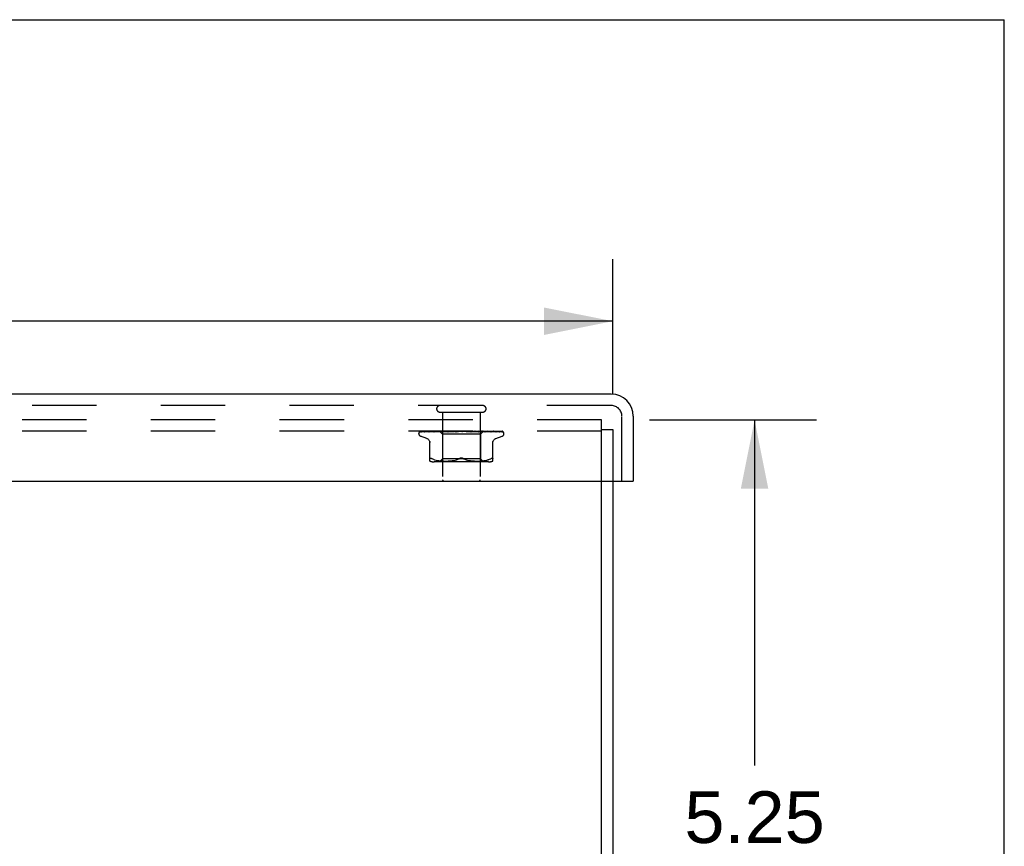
# Model space of a CAD drawing. Header units: inches. Extents: x 0 to 77.3, y 0 to 50.
# Tile 50 of 50: x 70.8 to 77.3, y 44.5 to 50. Entities that reach past the tile are written whole.
import ezdxf

# ---------------------------------------------------------------- set-up
doc = ezdxf.new("R2010")
doc.units = ezdxf.units.IN
doc.header["$LTSCALE"] = 4.25
doc.header["$MEASUREMENT"] = 0
doc.linetypes.add('HIDDEN', pattern=[0.2, 0.1, -0.1])
doc.layers.get('0').update_dxf_attribs({"linetype": 'CONTINUOUS'})
for name, color, linetype in [('DEFAULT_2', 8, 'HIDDEN'), ('DIMENSIONS', 7, 'CONTINUOUS'), ('FRONT_COVER', 7, 'CONTINUOUS')]:
    doc.layers.add(name, color=color, linetype=linetype)
doc.styles.get("Standard").update_dxf_attribs({"font": 'arial.ttf'})
doc.dimstyles.new('DIMSTYLE_3', dxfattribs={"dimtxt": 0.340909, "dimasz": 0.454545, "dimexe": 0.09, "dimexo": 0.07, "dimgap": 0.0375, "dimtad": 0, "dimtih": 1, "dimtoh": 1, "dimzin": 4, "dimdsep": 46, "dimtxsty": 'Standard', "dimblk": '_FILLED', "dimblk1": '_FILLED', "dimblk2": '_FILLED', "dimcen": 0.09, "dimadec": 3, "dimazin": 1, "dimtfac": 1, "dimtdec": 3, "dimtofl": 0, "dimtmove": 0, "dimatfit": 3, "dimldrblk": '_FILLED', "dimfxl": 0, "dimtolj": 1, "dimtzin": 4, "dimarcsym": 0})

# ---------------------------------------------------------------- blocks, each defined once
blk = doc.blocks.new('_FILLED')
at = {"color": 0, "linetype": 'ByBlock'}
blk.add_solid([(0, 0), (-1, 0.2), (-1, -0.2)], dxfattribs=at)
blk = doc.blocks.new('*D3')
at = {"layer": 'DIMENSIONS', "color": 2, "linetype": 'Continuous'}
for p, q in [((56.6874, 47.5301), (56.6874, 48.4164)), ((74.6874, 47.5301), (74.6874, 48.4164)), ((56.6874, 48.0073), (64.9213, 48.0073)), ((74.6874, 48.0073), (66.4535, 48.0073))]:
    blk.add_line(p, q, dxfattribs=at)
at = {"layer": 'DIMENSIONS', "color": 2, "linetype": 'Continuous', "xscale": 0.4545454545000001, "yscale": 0.4545454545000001, "zscale": 0.4545454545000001, "rotation": 180}
blk.add_blockref('_FILLED', (56.6874, 48.0073), dxfattribs=at)
at = {"layer": 'DIMENSIONS', "color": 2, "linetype": 'Continuous', "xscale": 0.4545454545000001, "yscale": 0.4545454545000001, "zscale": 0.4545454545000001}
blk.add_blockref('_FILLED', (74.6874, 48.0073), dxfattribs=at)
at = {"layer": 'DIMENSIONS', "color": 2, "linetype": 'Continuous', "insert": (65.6874, 48.1777), "char_height": 0.34091, "width": 1.191281, "attachment_point": 2, "line_spacing_factor": 0.9}
blk.add_mtext('18.00', dxfattribs=at)
blk = doc.blocks.new('*D13')
at = {"layer": 'DIMENSIONS', "color": 2, "linetype": 'Continuous'}
for p, q in [((74.9306, 47.3549), (76.0327, 47.3549)), ((75.6236, 47.3549), (75.6236, 45.0708)), ((75.6236, 42.1049), (75.6236, 44.389)), ((66.0056, 42.1049), (76.0327, 42.1049))]:
    blk.add_line(p, q, dxfattribs=at)
at = {"layer": 'DIMENSIONS', "color": 2, "linetype": 'Continuous', "xscale": 0.4545454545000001, "yscale": 0.4545454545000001, "zscale": 0.4545454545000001}
for p, rotation in [((75.6236, 47.3549), 90), ((75.6236, 42.1049), 270)]:
    blk.add_blockref('_FILLED', p, dxfattribs=dict(at, rotation=rotation))
at = {"layer": 'DIMENSIONS', "color": 2, "linetype": 'Continuous', "insert": (75.6236, 44.9004), "char_height": 0.34091, "width": 0.926411, "attachment_point": 2, "line_spacing_factor": 0.9}
blk.add_mtext('5.25', dxfattribs=at)

msp = doc.modelspace()

# ---------------------------------------------------------------- linework, layer by layer
at = {"color": 7, "linetype": 'Continuous'}
for p in [(0, 50), (77.272727, 0)]:
    msp.add_line(p, (77.272727, 50), dxfattribs=at)
at = {"color": 3, "linetype": 'Continuous'}
for p, q in [((74.612445, 37.354909), (74.612445, 46.949909)), ((74.687445, 46.949909), (74.687445, 37.417909))]:
    msp.add_line(p, q, dxfattribs=at)
at = {"layer": 'DEFAULT_2', "color": 8, "linetype": 'HIDDEN'}
for p, q in [((74.612445, 47.354909), (56.762445, 47.354909)), ((74.612445, 46.949909), (74.612445, 47.354909)), ((74.612445, 47.279909), (56.762445, 47.279909)), ((74.612445, 47.291909), (74.687445, 47.291909)), ((74.687445, 47.291909), (74.687445, 46.949909))]:
    msp.add_line(p, q, dxfattribs=at)
at = {"layer": 'FRONT_COVER', "color": 3, "linetype": 'Continuous'}
for p, q in [((74.677445, 47.524909), (56.697445, 47.524909)), ((74.822445, 47.379909), (74.822445, 46.949909)), ((56.567445, 46.949909), (74.807445, 46.949909))]:
    msp.add_line(p, q, dxfattribs=at)
at = {"layer": 'FRONT_COVER', "color": 8, "linetype": 'HIDDEN'}
for p, q in [((74.677445, 47.449909), (56.697445, 47.449909)), ((73.545445, 47.406909), (73.829445, 47.406909)), ((73.563445, 47.406909), (73.563445, 46.959909)), ((73.811445, 47.406909), (73.811445, 46.959909)), ((74.747445, 46.949909), (74.747445, 47.379909)), ((73.415814, 47.277266), (73.438377, 47.277597)), ((73.416413, 47.277266), (73.462354, 47.277941)), ((73.417237, 47.279909), (73.691785, 47.279909)), ((73.426814, 47.277266), (73.470879, 47.277941)), ((73.443756, 47.277266), (73.485393, 47.277941)), ((73.446644, 47.277266), (73.466481, 47.277597)), ((73.461972, 47.277941), (73.526679, 47.278868)), ((73.466481, 47.277597), (73.526031, 47.278575)), ((73.470879, 47.277941), (73.532614, 47.278868)), ((73.4712, 47.277261), (73.471294, 47.277267)), ((73.47129, 47.277266), (73.489414, 47.277597)), ((73.475186, 47.277266), (73.510845, 47.277941)), ((73.489414, 47.277597), (73.543659, 47.278575)), ((73.50665, 47.277267), (73.537799, 47.277941)), ((73.506785, 47.277276), (73.506654, 47.277267)), ((73.510845, 47.277941), (73.544942, 47.278576)), ((73.511416, 47.277267), (73.540848, 47.277942)), ((73.526031, 47.278575), (73.560074, 47.279123)), ((73.532436, 47.279909), (73.526143, 47.279297)), ((73.526561, 47.278868), (73.544605, 47.279123)), ((73.526679, 47.278868), (73.544657, 47.279123)), ((73.532264, 47.278868), (73.549875, 47.279123)), ((73.540848, 47.277942), (73.569018, 47.278576)), ((73.543194, 47.279909), (73.562195, 47.260908)), ((73.543659, 47.278575), (73.574548, 47.279123)), ((73.544657, 47.279122), (73.544581, 47.279146)), ((73.544605, 47.279122), (73.544632, 47.279146)), ((73.544942, 47.278576), (73.574885, 47.279123)), ((73.548567, 47.277268), (73.615604, 47.279124)), ((73.548821, 47.277284), (73.548571, 47.277268)), ((73.556806, 47.278052), (73.548828, 47.277285)), ((73.549876, 47.279122), (73.549694, 47.279146)), ((73.549723, 47.279122), (73.549845, 47.279146)), ((73.554036, 47.277268), (73.576176, 47.277943)), ((73.565813, 47.278899), (73.556806, 47.278052)), ((73.560074, 47.279122), (73.559785, 47.279146)), ((73.559825, 47.279122), (73.560031, 47.279146)), ((73.576904, 47.279909), (73.565813, 47.278899)), ((73.568627, 47.279909), (73.57449, 47.279146)), ((73.569018, 47.278576), (73.593778, 47.279123)), ((73.574885, 47.279122), (73.57449, 47.279146)), ((73.574548, 47.279122), (73.574822, 47.279146)), ((73.579941, 47.279909), (73.574822, 47.279146)), ((73.576176, 47.277943), (73.5974, 47.278578)), ((73.586255, 47.279909), (73.593277, 47.279146)), ((73.593778, 47.279123), (73.593277, 47.279146)), ((73.593364, 47.279124), (73.593684, 47.279146)), ((73.600086, 47.279909), (73.593684, 47.279146)), ((73.595816, 47.277288), (73.595552, 47.277271)), ((73.595556, 47.277271), (73.640491, 47.279127)), ((73.5974, 47.278578), (73.616082, 47.279124)), ((73.601548, 47.277273), (73.615593, 47.277947)), ((73.60754, 47.279909), (73.615468, 47.279146)), ((73.609632, 47.278527), (73.615398, 47.279037)), ((73.615398, 47.279037), (73.618347, 47.279297)), ((73.61571, 47.279128), (73.615468, 47.279146)), ((73.615593, 47.277947), (73.629102, 47.278582)), ((73.615604, 47.279124), (73.615934, 47.279146)), ((73.616082, 47.279125), (73.61571, 47.279128)), ((73.623389, 47.279909), (73.615934, 47.279146)), ((73.618347, 47.279297), (73.622548, 47.279665)), ((73.622548, 47.279665), (73.625357, 47.279909)), ((73.629102, 47.278582), (73.641028, 47.279128)), ((73.631712, 47.279909), (73.640261, 47.279146)), ((73.640491, 47.279127), (73.640769, 47.279146)), ((73.649007, 47.279909), (73.640769, 47.279146)), ((73.646077, 47.27729), (73.676015, 47.279909)), ((73.652548, 47.277315), (73.657946, 47.277983)), ((73.657899, 47.279909), (73.666758, 47.279146)), ((73.657946, 47.277983), (73.663233, 47.278615)), ((73.663233, 47.278615), (73.667975, 47.27916)), ((73.685154, 47.279909), (73.694004, 47.279146)), ((73.690973, 47.279909), (73.691349, 47.279715)), ((73.692774, 47.279126), (73.692654, 47.279235)), ((73.692858, 47.279049), (73.692774, 47.279126)), ((73.692906, 47.279007), (73.692858, 47.279049)), ((73.69302, 47.278908), (73.69296, 47.27896)), ((73.693724, 47.27837), (73.69374, 47.278359)), ((73.703435, 47.279909), (73.694541, 47.279146)), ((73.69764, 47.279909), (73.957482, 47.279909)), ((73.712492, 47.279909), (73.721012, 47.279146)), ((73.72063, 47.279135), (73.728997, 47.278589)), ((73.721209, 47.279131), (73.721012, 47.279146)), ((73.721209, 47.279131), (73.75443, 47.277275)), ((73.730278, 47.279909), (73.721535, 47.279146)), ((73.754231, 47.27729), (73.724371, 47.279909)), ((73.728997, 47.278589), (73.738444, 47.277954)), ((73.738444, 47.277954), (73.748227, 47.277281)), ((73.738924, 47.279909), (73.746807, 47.279146)), ((73.746615, 47.279125), (73.747296, 47.279146)), ((73.746616, 47.279126), (73.76199, 47.278579)), ((73.747123, 47.279125), (73.746807, 47.279146)), ((73.747123, 47.279125), (73.803363, 47.277269)), ((73.755572, 47.279909), (73.747296, 47.279146)), ((73.75444, 47.277275), (73.75424, 47.277289)), ((73.76199, 47.278579), (73.779436, 47.277944)), ((73.763496, 47.279909), (73.770457, 47.279146)), ((73.770339, 47.279123), (73.770895, 47.279146)), ((73.77034, 47.279124), (73.79216, 47.278577)), ((73.770786, 47.279123), (73.770457, 47.279146)), ((73.770787, 47.279124), (73.793854, 47.278576)), ((73.778404, 47.279909), (73.770895, 47.279146)), ((73.781022, 47.279302), (73.774154, 47.279909)), ((73.779436, 47.277944), (73.797611, 47.27727)), ((73.790094, 47.278484), (73.781022, 47.279302)), ((73.785319, 47.279909), (73.791106, 47.279146)), ((73.803085, 47.277287), (73.790094, 47.278484)), ((73.791029, 47.279123), (73.791477, 47.279146)), ((73.79103, 47.279123), (73.818506, 47.278576)), ((73.791406, 47.279123), (73.791106, 47.279146)), ((73.791406, 47.279123), (73.819939, 47.278576)), ((73.797949, 47.279909), (73.791477, 47.279146)), ((73.79216, 47.278577), (73.816969, 47.277942)), ((73.803372, 47.277269), (73.80309, 47.277286)), ((73.803605, 47.279909), (73.805868, 47.279526)), ((73.805868, 47.279526), (73.808009, 47.279146)), ((73.807957, 47.279122), (73.8083, 47.279146)), ((73.807958, 47.279123), (73.857993, 47.278267)), ((73.808251, 47.279122), (73.808009, 47.279146)), ((73.808252, 47.279123), (73.841218, 47.278575)), ((73.810951, 47.279526), (73.8083, 47.279146)), ((73.8135, 47.279909), (73.810951, 47.279526)), ((73.830936, 47.279149), (73.812695, 47.260908)), ((73.816969, 47.277942), (73.842872, 47.277267)), ((73.818506, 47.278576), (73.849781, 47.277941)), ((73.820518, 47.279122), (73.820754, 47.279146)), ((73.820519, 47.279123), (73.856929, 47.278575)), ((73.82072, 47.279122), (73.820554, 47.279146)), ((73.827358, 47.2793), (73.820821, 47.279909)), ((73.835845, 47.27848), (73.827358, 47.2793)), ((73.828262, 47.279122), (73.82839, 47.279146)), ((73.828262, 47.279123), (73.846197, 47.278868)), ((73.828364, 47.279122), (73.828289, 47.279146)), ((73.831657, 47.279909), (73.830909, 47.279122)), ((73.830909, 47.279122), (73.830915, 47.279128)), ((73.830909, 47.279123), (73.869605, 47.278575)), ((73.830915, 47.279128), (73.830932, 47.279146)), ((73.837185, 47.278868), (73.856158, 47.278575)), ((73.848008, 47.277268), (73.847805, 47.277281)), ((73.849781, 47.277941), (73.882474, 47.277267)), ((73.856929, 47.278575), (73.877127, 47.278266)), ((73.857993, 47.278267), (73.915006, 47.277266)), ((73.869605, 47.278575), (73.9374, 47.277597)), ((73.877127, 47.278266), (73.941644, 47.277266)), ((73.886779, 47.277271), (73.880139, 47.278041)), ((73.88682, 47.277267), (73.886788, 47.27727)), ((73.887208, 47.278266), (73.909278, 47.277941)), ((73.909278, 47.277941), (73.954486, 47.277266)), ((73.915008, 47.277267), (73.915237, 47.277249)), ((73.918409, 47.277267), (73.91852, 47.277262)), ((73.91852, 47.277262), (73.918665, 47.277248)), ((73.96418, 47.275591), (73.964125, 47.275644)), ((73.406195, 47.263412), (73.406195, 47.264242)), ((73.459453, 47.232358), (73.417161, 47.247751)), ((73.479111, 47.083401), (73.479111, 47.212623)), ((73.812695, 47.260908), (73.562195, 47.260908)), ((73.562195, 47.260908), (73.562195, 47.097885)), ((73.812695, 47.260908), (73.812695, 47.097885)), ((73.895778, 47.083401), (73.895778, 47.212623)), ((73.915437, 47.232358), (73.957729, 47.247751)), ((73.968695, 47.263412), (73.968695, 47.264242)), ((73.490936, 47.100083), (73.488497, 47.101055)), ((73.490936, 47.100083), (73.493695, 47.09882)), ((73.502157, 47.095215), (73.493695, 47.09882)), ((73.502127, 47.095224), (73.511017, 47.092149)), ((73.867037, 47.077885), (73.507852, 47.077885)), ((73.510969, 47.092164), (73.520374, 47.08964)), ((73.520322, 47.089653), (73.52993, 47.087638)), ((73.529879, 47.087647), (73.539466, 47.086126)), ((73.539416, 47.086133), (73.548836, 47.085023)), ((73.562195, 47.097885), (73.542195, 47.077885)), ((73.54878, 47.085028), (73.557763, 47.084258)), ((73.55768, 47.084264), (73.566413, 47.083775)), ((73.687445, 47.097885), (73.562195, 47.097885)), ((73.566298, 47.08378), (73.574794, 47.083489)), ((73.57465, 47.083492), (73.583106, 47.083406)), ((73.582935, 47.083406), (73.591532, 47.083486)), ((73.591342, 47.083482), (73.600119, 47.083773)), ((73.59992, 47.083765), (73.609005, 47.084277)), ((73.60881, 47.084263), (73.618103, 47.085061)), ((73.617922, 47.085043), (73.627416, 47.086169)), ((73.627262, 47.086148), (73.636807, 47.087671)), ((73.636687, 47.087649), (73.646188, 47.089634)), ((73.646104, 47.089615), (73.655411, 47.09211)), ((73.655363, 47.092096), (73.664281, 47.095181)), ((73.66426, 47.095173), (73.672862, 47.09882)), ((73.812695, 47.097885), (73.687445, 47.097885)), ((73.71063, 47.095173), (73.702028, 47.09882)), ((73.719478, 47.09211), (73.728785, 47.089615)), ((73.728702, 47.089634), (73.738203, 47.087649)), ((73.738082, 47.087671), (73.747627, 47.086148)), ((73.747473, 47.086169), (73.756967, 47.085043)), ((73.756787, 47.085061), (73.76608, 47.084263)), ((73.765884, 47.084277), (73.77497, 47.083765)), ((73.774771, 47.083773), (73.783547, 47.083482)), ((73.783358, 47.083486), (73.791954, 47.083406)), ((73.791784, 47.083406), (73.80024, 47.083492)), ((73.800095, 47.083489), (73.808592, 47.08378)), ((73.808477, 47.083775), (73.817209, 47.084264)), ((73.812695, 47.097885), (73.832695, 47.077885)), ((73.817127, 47.084258), (73.82611, 47.085028)), ((73.826054, 47.085023), (73.835473, 47.086133)), ((73.835423, 47.086126), (73.845011, 47.087647)), ((73.84496, 47.087638), (73.854568, 47.089653)), ((73.863921, 47.092164), (73.854568, 47.089653)), ((73.872733, 47.095215), (73.881195, 47.09882))]:
    msp.add_line(p, q, dxfattribs=at)
at = {"layer": 'FRONT_COVER', "color": 7, "linetype": 'Continuous'}
msp.add_line((74.807445, 46.949909), (74.822445, 46.949909), dxfattribs=at)
at = {"layer": 'FRONT_COVER', "color": 8, "linetype": 'HIDDEN'}
for points in [[(73.413087, 47.276575), (73.413419, 47.276739), (73.41394, 47.276944), (73.414534, 47.277113), (73.415177, 47.277224), (73.415818, 47.277267)], [(73.422889, 47.279909), (73.421265, 47.279529), (73.419633, 47.279093), (73.418096, 47.278628), (73.416643, 47.278134), (73.415268, 47.277602), (73.413969, 47.277022), (73.413093, 47.276578)], [(73.413583, 47.276509), (73.413548, 47.276484), (73.413491, 47.276443), (73.413534, 47.276471), (73.413687, 47.276562), (73.41396, 47.276704), (73.414341, 47.276868), (73.414821, 47.27703), (73.415375, 47.277163), (73.415976, 47.277245), (73.416415, 47.277267)], [(73.419672, 47.279909), (73.41945, 47.279829), (73.418776, 47.279567), (73.418132, 47.279287), (73.417518, 47.278995), (73.416937, 47.278693), (73.416389, 47.278388), (73.415877, 47.278084), (73.4154, 47.277784), (73.414963, 47.277496), (73.414567, 47.277223), (73.41422, 47.276975), (73.413583, 47.276509)], [(73.417232, 47.279909), (73.416263, 47.279539), (73.415391, 47.279143), (73.415255, 47.279074)], [(73.423918, 47.277123), (73.424126, 47.27717), (73.424608, 47.277242), (73.425044, 47.277267)], [(73.437804, 47.279909), (73.436077, 47.279629), (73.43379, 47.27923), (73.431568, 47.278812), (73.429413, 47.278379), (73.427324, 47.277929), (73.425308, 47.277463), (73.423922, 47.277122)], [(73.425039, 47.277266), (73.49155, 47.278266), (73.512379, 47.278575)], [(73.425627, 47.277138), (73.425557, 47.277102), (73.425415, 47.27703), (73.425387, 47.277017), (73.425484, 47.277054), (73.425719, 47.277125), (73.42608, 47.277202), (73.426552, 47.277256), (73.426815, 47.277267)], [(73.426123, 47.277409), (73.425796, 47.277229), (73.425627, 47.277138)], [(73.43138, 47.279909), (73.431126, 47.27982), (73.430447, 47.279564), (73.429793, 47.279292), (73.429168, 47.27901), (73.42857, 47.278723), (73.428004, 47.278436), (73.42747, 47.278154), (73.426974, 47.277883), (73.426123, 47.277409)], [(73.443298, 47.277227), (73.443507, 47.277254), (73.443761, 47.277267)], [(73.461623, 47.279909), (73.45968, 47.279663), (73.456746, 47.279272), (73.453834, 47.278864), (73.450951, 47.278442), (73.448097, 47.278006), (73.44528, 47.277555), (73.443305, 47.277227)], [(73.446271, 47.277259), (73.446193, 47.277232), (73.446135, 47.277213), (73.446204, 47.277228), (73.446409, 47.277255), (73.446641, 47.277267)], [(73.447567, 47.277843), (73.447082, 47.277612), (73.44668, 47.277428), (73.446377, 47.277301), (73.446271, 47.277259)], [(73.452269, 47.279909), (73.451753, 47.279725), (73.450941, 47.279408), (73.450168, 47.279077), (73.449437, 47.278744), (73.448754, 47.27842), (73.447567, 47.277843)], [(73.493543, 47.279909), (73.491381, 47.279677), (73.487883, 47.279289), (73.484361, 47.278885), (73.480827, 47.278466), (73.477281, 47.278033), (73.473729, 47.277587), (73.471209, 47.277262)], [(73.475414, 47.277329), (73.475263, 47.27729), (73.475136, 47.277266), (73.475161, 47.277266), (73.475184, 47.277267)], [(73.481584, 47.279909), (73.480936, 47.27967), (73.480059, 47.279316), (73.479233, 47.278957), (73.478468, 47.27861), (73.477753, 47.278282), (73.477088, 47.277982), (73.476487, 47.277722), (73.475958, 47.277511), (73.475541, 47.277367), (73.475414, 47.277329)], [(73.485393, 47.277941), (73.543582, 47.278868), (73.559825, 47.279123)], [(73.526143, 47.279297), (73.522131, 47.278894), (73.518064, 47.278477), (73.513944, 47.278046), (73.506793, 47.277277)], [(73.5148, 47.278409), (73.514115, 47.278106), (73.51347, 47.277837), (73.512872, 47.277612), (73.512349, 47.277443), (73.51192, 47.277335), (73.511605, 47.277283), (73.511414, 47.277268)], [(73.518259, 47.279909), (73.517803, 47.279734), (73.517014, 47.279407), (73.51625, 47.279069), (73.5148, 47.278409)], [(73.537799, 47.277941), (73.581251, 47.278868), (73.593365, 47.279123)], [(73.543266, 47.279909), (73.543546, 47.279717), (73.543858, 47.279526), (73.544203, 47.279335), (73.544581, 47.279146)], [(73.543568, 47.279909), (73.543882, 47.279636), (73.544142, 47.27942), (73.544351, 47.27926), (73.544504, 47.27916), (73.544597, 47.279123), (73.544605, 47.279122)], [(73.544203, 47.279909), (73.544409, 47.279636), (73.544559, 47.27942), (73.544652, 47.27926), (73.544687, 47.27916), (73.544663, 47.279123), (73.544657, 47.279122)], [(73.545006, 47.279909), (73.544862, 47.279717), (73.544752, 47.279526), (73.544675, 47.279335), (73.544632, 47.279146)], [(73.546738, 47.279909), (73.54743, 47.279717), (73.548154, 47.279526), (73.548908, 47.279335), (73.549694, 47.279146)], [(73.548134, 47.279909), (73.548543, 47.279636), (73.548905, 47.27942), (73.549222, 47.27926), (73.549487, 47.27916), (73.549694, 47.279123), (73.549723, 47.279122)], [(73.551894, 47.279909), (73.551332, 47.279717), (73.550803, 47.279526), (73.550307, 47.279335), (73.549845, 47.279146)], [(73.550014, 47.279909), (73.550106, 47.279636), (73.55014, 47.27942), (73.550113, 47.27926), (73.550029, 47.27916), (73.549876, 47.279122)], [(73.559394, 47.279209), (73.557914, 47.278501), (73.557183, 47.278169), (73.556465, 47.27787), (73.555783, 47.277623), (73.555153, 47.277439), (73.554603, 47.277326), (73.554154, 47.277275), (73.554027, 47.277269)], [(73.555294, 47.279909), (73.556375, 47.279717), (73.557484, 47.279526), (73.55862, 47.279335), (73.559785, 47.279146)], [(73.557734, 47.279909), (73.558225, 47.279636), (73.558675, 47.27942), (73.559089, 47.27926), (73.559457, 47.27916), (73.559769, 47.279123), (73.559825, 47.279122)], [(73.560953, 47.279909), (73.560144, 47.279559), (73.559394, 47.279209)], [(73.563681, 47.279909), (73.562721, 47.279717), (73.561792, 47.279526), (73.560896, 47.279335), (73.560031, 47.279146)], [(73.560793, 47.279909), (73.560767, 47.279636), (73.560683, 47.27942), (73.560538, 47.27926), (73.560338, 47.27916), (73.560074, 47.279122)], [(73.572023, 47.279909), (73.572577, 47.279636), (73.573099, 47.27942), (73.573595, 47.27926), (73.574052, 47.27916), (73.57446, 47.279123), (73.574548, 47.279122)], [(73.576149, 47.279909), (73.576006, 47.279636), (73.575808, 47.27942), (73.57555, 47.27926), (73.575242, 47.27916), (73.574885, 47.279122)], [(73.590483, 47.279909), (73.591085, 47.279634), (73.59166, 47.279418), (73.592213, 47.27926), (73.592737, 47.279162), (73.593226, 47.279124), (73.593364, 47.279124)], [(73.595528, 47.279909), (73.595273, 47.279636), (73.594967, 47.27942), (73.594606, 47.27926), (73.5942, 47.27916), (73.593778, 47.279123)], [(73.595844, 47.27729), (73.608334, 47.278411), (73.609632, 47.278527)], [(73.60809, 47.279909), (73.607913, 47.279824), (73.607308, 47.279517), (73.606714, 47.2792), (73.606117, 47.278876), (73.605504, 47.278553), (73.604865, 47.278236), (73.604195, 47.277938), (73.603506, 47.277677), (73.602803, 47.277467), (73.60213, 47.277332), (73.60153, 47.277273)], [(73.612448, 47.279909), (73.613067, 47.279636), (73.613675, 47.27942), (73.614278, 47.27926), (73.614862, 47.27916), (73.615412, 47.279123), (73.615604, 47.279124)], [(73.618229, 47.279909), (73.617901, 47.279655), (73.617534, 47.279449), (73.617125, 47.279291), (73.616682, 47.279184), (73.616211, 47.27913), (73.616082, 47.279125)], [(73.637124, 47.279909), (73.637742, 47.279636), (73.63836, 47.27942), (73.638985, 47.27926), (73.639601, 47.27916), (73.640194, 47.279123), (73.640491, 47.279127)], [(73.641028, 47.279128), (73.640851, 47.279123), (73.640261, 47.279146)], [(73.643431, 47.279909), (73.642984, 47.279636), (73.642501, 47.27942), (73.641975, 47.27926), (73.64142, 47.27916), (73.641028, 47.279128)], [(73.657872, 47.279909), (73.657714, 47.279814), (73.65733, 47.279568), (73.656964, 47.279321), (73.65659, 47.279065), (73.656198, 47.278801), (73.655777, 47.278533), (73.655311, 47.27826), (73.654786, 47.277991), (73.654204, 47.277741), (73.653561, 47.277525), (73.652893, 47.277368), (73.652462, 47.277306)], [(73.663618, 47.279909), (73.664213, 47.279636), (73.664819, 47.27942), (73.665444, 47.27926), (73.66607, 47.27916), (73.666684, 47.279123), (73.66729, 47.279146)], [(73.667975, 47.27916), (73.667372, 47.279123), (73.666758, 47.279146)], [(73.670225, 47.279909), (73.669704, 47.279636), (73.669156, 47.27942), (73.668575, 47.27926), (73.667975, 47.27916)], [(73.691349, 47.279715), (73.691524, 47.279636), (73.692096, 47.27942), (73.692697, 47.27926), (73.693312, 47.27916), (73.693924, 47.279123), (73.694541, 47.279146)], [(73.691349, 47.279715), (73.691761, 47.279514), (73.692208, 47.279282), (73.692634, 47.279046), (73.69304, 47.278807), (73.693429, 47.278564), (73.693724, 47.27837)], [(73.692654, 47.279235), (73.692597, 47.279286), (73.692513, 47.27936), (73.692402, 47.279455), (73.692256, 47.279573), (73.692086, 47.279702), (73.691907, 47.279829), (73.691785, 47.279909)], [(73.692746, 47.279147), (73.692783, 47.279117), (73.693, 47.278927)], [(73.693, 47.278927), (73.693184, 47.278772), (73.693423, 47.278584), (73.693724, 47.27837)], [(73.693246, 47.278721), (73.693163, 47.278788), (73.693088, 47.27885)], [(73.69374, 47.278359), (73.693663, 47.278411), (73.693543, 47.278495), (73.693435, 47.278575), (73.693336, 47.27865)], [(73.69374, 47.278359), (73.694069, 47.278152), (73.694477, 47.277931), (73.694944, 47.27772), (73.695465, 47.277536), (73.696035, 47.277391), (73.696632, 47.277299), (73.697224, 47.277266), (73.69781, 47.27729)], [(73.69764, 47.279909), (73.697065, 47.279636), (73.696473, 47.27942), (73.695857, 47.27926), (73.695234, 47.27916), (73.694618, 47.279123), (73.694004, 47.279146)], [(73.718201, 47.279909), (73.718687, 47.279636), (73.719205, 47.27942), (73.719761, 47.27926), (73.720341, 47.27916), (73.720629, 47.279134)], [(73.720629, 47.279134), (73.72093, 47.279123), (73.721535, 47.279146)], [(73.724688, 47.279909), (73.724078, 47.279636), (73.723463, 47.27942), (73.722835, 47.27926), (73.722211, 47.27916), (73.721605, 47.279123), (73.721209, 47.279131)], [(73.742884, 47.279482), (73.742376, 47.27977), (73.742117, 47.279909)], [(73.748267, 47.277279), (73.748121, 47.27729), (73.747484, 47.277378), (73.746818, 47.277537), (73.746155, 47.277757), (73.74553, 47.278016), (73.744941, 47.2783), (73.744394, 47.278595), (73.743878, 47.278892), (73.742884, 47.279482)], [(73.744317, 47.279909), (73.744721, 47.279636), (73.745166, 47.27942), (73.745657, 47.27926), (73.746181, 47.27916), (73.746615, 47.279125)], [(73.750389, 47.279909), (73.749767, 47.279636), (73.749151, 47.27942), (73.748535, 47.27926), (73.747932, 47.27916), (73.747358, 47.279123), (73.747123, 47.279125)], [(73.768378, 47.279909), (73.768685, 47.279636), (73.769041, 47.27942), (73.769449, 47.27926), (73.769899, 47.27916), (73.770339, 47.279123)], [(73.773815, 47.279909), (73.773204, 47.279636), (73.77261, 47.27942), (73.772026, 47.27926), (73.771466, 47.27916), (73.770945, 47.279123), (73.770786, 47.279123)], [(73.789513, 47.279909), (73.789713, 47.279636), (73.789966, 47.27942), (73.790277, 47.27926), (73.790636, 47.27916), (73.791029, 47.279123)], [(73.793479, 47.278608), (73.792127, 47.279288), (73.791459, 47.279615), (73.790816, 47.279909)], [(73.79412, 47.279909), (73.793541, 47.279636), (73.79299, 47.27942), (73.79246, 47.27926), (73.791964, 47.27916), (73.791515, 47.279123), (73.791406, 47.279123)], [(73.797623, 47.27727), (73.797513, 47.277275), (73.796962, 47.277337), (73.796315, 47.277474), (73.79561, 47.277689), (73.794894, 47.277961), (73.794177, 47.278274), (73.793479, 47.278608)], [(73.793854, 47.278576), (73.834436, 47.277598), (73.848012, 47.277267)], [(73.80696, 47.279909), (73.807044, 47.279636), (73.807187, 47.27942), (73.807389, 47.27926), (73.807644, 47.27916), (73.807957, 47.279122)], [(73.810569, 47.279909), (73.810044, 47.279636), (73.809555, 47.27942), (73.809099, 47.27926), (73.808684, 47.27916), (73.808323, 47.279123), (73.808251, 47.279122)], [(73.817692, 47.279909), (73.818457, 47.279717), (73.819189, 47.279526), (73.819888, 47.279335), (73.820554, 47.279146)], [(73.819939, 47.278576), (73.870069, 47.277597), (73.886825, 47.277267)], [(73.820087, 47.279909), (73.820053, 47.279636), (73.820079, 47.27942), (73.820165, 47.27926), (73.820307, 47.27916), (73.820518, 47.279122)], [(73.822568, 47.279909), (73.822115, 47.279636), (73.821707, 47.27942), (73.821341, 47.27926), (73.821023, 47.27916), (73.820762, 47.279123), (73.82072, 47.279122)], [(73.824494, 47.279909), (73.823603, 47.279717), (73.822683, 47.279526), (73.821733, 47.279335), (73.820754, 47.279146)], [(73.827072, 47.279909), (73.827427, 47.279717), (73.827748, 47.279526), (73.828035, 47.279335), (73.828289, 47.279146)], [(73.82842, 47.279909), (73.828269, 47.279636), (73.828178, 47.27942), (73.828144, 47.27926), (73.828169, 47.27916), (73.828262, 47.279122)], [(73.829683, 47.279909), (73.829319, 47.279636), (73.829007, 47.27942), (73.828743, 47.27926), (73.828533, 47.27916), (73.828382, 47.279123), (73.828364, 47.279122)], [(73.830536, 47.279909), (73.830047, 47.279717), (73.829527, 47.279526), (73.828975, 47.279335), (73.82839, 47.279146)], [(73.831405, 47.279909), (73.831337, 47.279717), (73.831236, 47.279526), (73.831101, 47.279335), (73.830932, 47.279146)], [(73.847798, 47.277281), (73.844623, 47.277605), (73.835845, 47.27848)], [(73.839354, 47.278388), (73.837764, 47.279124), (73.836943, 47.279494), (73.836097, 47.279848), (73.835943, 47.279909)], [(73.842874, 47.277268), (73.842551, 47.277295), (73.842086, 47.277378), (73.841506, 47.277534), (73.840842, 47.277763), (73.840114, 47.278054), (73.839354, 47.278388)], [(73.841218, 47.278575), (73.899085, 47.277597), (73.918414, 47.277266)], [(73.845962, 47.278868), (73.933368, 47.277597), (73.955679, 47.277266)], [(73.856158, 47.278575), (73.918522, 47.277597), (73.939302, 47.277266)], [(73.880139, 47.278041), (73.876289, 47.278473), (73.872472, 47.27889), (73.868689, 47.279294), (73.86269, 47.279909)], [(73.877971, 47.279025), (73.877175, 47.279372), (73.876342, 47.27971), (73.875811, 47.279909)], [(73.882476, 47.277267), (73.882474, 47.277267), (73.882387, 47.277276), (73.882159, 47.277317), (73.881799, 47.277412), (73.881322, 47.277571), (73.880753, 47.27779), (73.880125, 47.278055), (73.879446, 47.278358), (73.877971, 47.279025)], [(73.918656, 47.277248), (73.916401, 47.277574), (73.913203, 47.278022), (73.909991, 47.278457), (73.90677, 47.278876), (73.90354, 47.279282), (73.900311, 47.279671), (73.898256, 47.279909)], [(73.91521, 47.277255), (73.915172, 47.277265), (73.914974, 47.277326), (73.914648, 47.277447), (73.914205, 47.277631), (73.913669, 47.277871), (73.913071, 47.278149), (73.912407, 47.27846), (73.911678, 47.278797), (73.910892, 47.279148), (73.910046, 47.279501), (73.909155, 47.27984), (73.908957, 47.279909)], [(73.942372, 47.277191), (73.94069, 47.277522), (73.93827, 47.277978), (73.935795, 47.278419), (73.93327, 47.278845), (73.930696, 47.279256), (73.928078, 47.27965), (73.926248, 47.279909)], [(73.938164, 47.278158), (73.937574, 47.278455), (73.936943, 47.278763), (73.936277, 47.279071), (73.935577, 47.279375), (73.934848, 47.279666), (73.934173, 47.279909)], [(73.9374, 47.277597), (73.960053, 47.277266), (73.960445, 47.277245), (73.96083, 47.277201), (73.961204, 47.277135), (73.961568, 47.277047), (73.961919, 47.27694), (73.962256, 47.276816), (73.962576, 47.276676), (73.96288, 47.276524), (73.963166, 47.27636), (73.96343, 47.276191), (73.963671, 47.276019), (73.963874, 47.27586), (73.964024, 47.275733), (73.964127, 47.275641), (73.964173, 47.275598), (73.964179, 47.275592)], [(73.940105, 47.277171), (73.94015, 47.277159), (73.940213, 47.27714), (73.940143, 47.277168), (73.939932, 47.277262), (73.939606, 47.27742), (73.939192, 47.277629), (73.938164, 47.278158)], [(73.939304, 47.277267), (73.939651, 47.277247), (73.939965, 47.277202), (73.940105, 47.277171)], [(73.941639, 47.277267), (73.942101, 47.277235), (73.942373, 47.277192)], [(73.957389, 47.276975), (73.956284, 47.277339), (73.954658, 47.277832), (73.952948, 47.278303), (73.95116, 47.278753), (73.949292, 47.279184), (73.94734, 47.279594), (73.945691, 47.279909)], [(73.955343, 47.277565), (73.954864, 47.277854), (73.954341, 47.278158), (73.953774, 47.278472), (73.953169, 47.278788), (73.952527, 47.279101), (73.951849, 47.279405), (73.951138, 47.279693), (73.950546, 47.279909)], [(73.954485, 47.277267), (73.954896, 47.277246), (73.955439, 47.277172), (73.955902, 47.277063), (73.956257, 47.276945), (73.956475, 47.276855), (73.956532, 47.276828)], [(73.956532, 47.276828), (73.956565, 47.276811), (73.956532, 47.276831), (73.956382, 47.27692), (73.956118, 47.277083), (73.955343, 47.277565)], [(73.955674, 47.277267), (73.956253, 47.27723), (73.956832, 47.277132), (73.957323, 47.276997), (73.95738, 47.276978)], [(73.964352, 47.275464), (73.963508, 47.276289), (73.962381, 47.277156), (73.961232, 47.27786), (73.960051, 47.278456), (73.958818, 47.278981), (73.957508, 47.279453), (73.955986, 47.279909)], [(73.963834, 47.275928), (73.963713, 47.276045), (73.963574, 47.276175), (73.963423, 47.276315), (73.963258, 47.276464), (73.963082, 47.276619), (73.962893, 47.27678), (73.962693, 47.276947), (73.962481, 47.277118), (73.962258, 47.277291), (73.962025, 47.277467), (73.96178, 47.277645), (73.961526, 47.277824), (73.961261, 47.278003), (73.960987, 47.278181), (73.960703, 47.278359), (73.960409, 47.278535), (73.960106, 47.278709), (73.959792, 47.278881), (73.959469, 47.27905), (73.959137, 47.279215), (73.958796, 47.279375), (73.958446, 47.27953), (73.958088, 47.27968), (73.957722, 47.279822), (73.957485, 47.279909)], [(73.964125, 47.275644), (73.964013, 47.275754), (73.963834, 47.275928)], [(73.45992, 47.232188), (73.461838, 47.231411), (73.465098, 47.229701), (73.468134, 47.227579), (73.470897, 47.225067), (73.47333, 47.22221), (73.475377, 47.219056), (73.477001, 47.215669), (73.478174, 47.212114), (73.478878, 47.208451), (73.479111, 47.20478)], [(73.895778, 47.20478), (73.896011, 47.208451), (73.896715, 47.212114), (73.897889, 47.215669), (73.899513, 47.219056), (73.90156, 47.22221), (73.903993, 47.225067), (73.906755, 47.227579), (73.909792, 47.229701), (73.913052, 47.231411), (73.914969, 47.232188)], [(73.481709, 47.102127), (73.480639, 47.10173), (73.479826, 47.101055), (73.479298, 47.100083), (73.479111, 47.09882)], [(73.481709, 47.102127), (73.483019, 47.102261), (73.484573, 47.102127), (73.486392, 47.10173), (73.488497, 47.101055)], [(73.672862, 47.09882), (73.674118, 47.099399), (73.675442, 47.099942), (73.676839, 47.100453), (73.678292, 47.100917), (73.67979, 47.10132), (73.681321, 47.101659), (73.682876, 47.101923), (73.68443, 47.102113), (73.685951, 47.102224), (73.687445, 47.102258)], [(73.687445, 47.102258), (73.685058, 47.102171), (73.68262, 47.101886), (73.680143, 47.101402), (73.677668, 47.100726), (73.675234, 47.099866), (73.672862, 47.09882)], [(73.687445, 47.102258), (73.689353, 47.1022), (73.691275, 47.102024), (73.693211, 47.101725), (73.695122, 47.101316), (73.696977, 47.100801), (73.698759, 47.100203), (73.700441, 47.099545), (73.702028, 47.09882)], [(73.702028, 47.09882), (73.699653, 47.099867), (73.697218, 47.100728), (73.694742, 47.101403), (73.692265, 47.101887), (73.689828, 47.102171), (73.687445, 47.102258)], [(73.702028, 47.09882), (73.710609, 47.095181), (73.719526, 47.092096)], [(73.854515, 47.08964), (73.863873, 47.092149), (73.872763, 47.095224)], [(73.888498, 47.10173), (73.886393, 47.101055), (73.883953, 47.100083), (73.881195, 47.09882)], [(73.888498, 47.10173), (73.890317, 47.102127), (73.891871, 47.102261), (73.893181, 47.102127), (73.894251, 47.10173), (73.895064, 47.101055)], [(73.895778, 47.09882), (73.895592, 47.100083), (73.895064, 47.101055)]]:
    msp.add_lwpolyline(points, dxfattribs=at)
at = {"layer": 'FRONT_COVER', "color": 3, "linetype": 'Continuous'}
msp.add_arc((74.677445, 47.379909), 0.145, 0, 90, dxfattribs=at)
at = {"layer": 'FRONT_COVER', "color": 8, "linetype": 'HIDDEN'}
for centre, radius, start, end in [((73.545445, 47.428409), 0.0215, 89.9999999, 270.0000007), ((73.829445, 47.428409), 0.0215, 269.9999993, 90.0000001), ((74.677445, 47.379909), 0.07, 0, 90), ((73.422861, 47.264242), 0.016667, 117.1487694, 180), ((73.952028, 47.264242), 0.016667, 0, 42.2353406), ((73.422861, 47.263412), 0.016667, 180, 250), ((73.952028, 47.263412), 0.016667, 290, 360), ((73.507852, 47.155463), 0.077578, 247.9239348, 270), ((73.867037, 47.155463), 0.077578, 270, 292.0760652), ((73.573445, 46.959909), 0.01, 180, 270.0000027), ((73.801445, 46.959909), 0.01, 269.9999973, 360)]:
    msp.add_arc(centre, radius, start, end, dxfattribs=at)

# ---------------------------------------------------------------- dimensions: what is measured, and where the dimension line sits
at = {"layer": 'DIMENSIONS', "color": 2, "linetype": 'Continuous'}
dim = msp.add_linear_dim(base=(74.687445, 48.007293), p1=(56.687445, 47.460091), p2=(74.687445, 47.460091), dimstyle='DIMSTYLE_3', dxfattribs=at)
dim.commit()
dim.dimension.update_dxf_attribs({"geometry": '*D3', "text_midpoint": (65.701929, 48.005394), "dimtype": 160})
dim = msp.add_linear_dim(base=(75.623619, 42.104909), p1=(74.860627, 47.354909), p2=(65.935627, 42.104909), angle=270, dimstyle='DIMSTYLE_3', dxfattribs=at)
dim.commit()
dim.dimension.update_dxf_attribs({"geometry": '*D13', "text_midpoint": (75.62381, 44.728009), "dimtype": 160})

doc.saveas('drawing.dxf')
